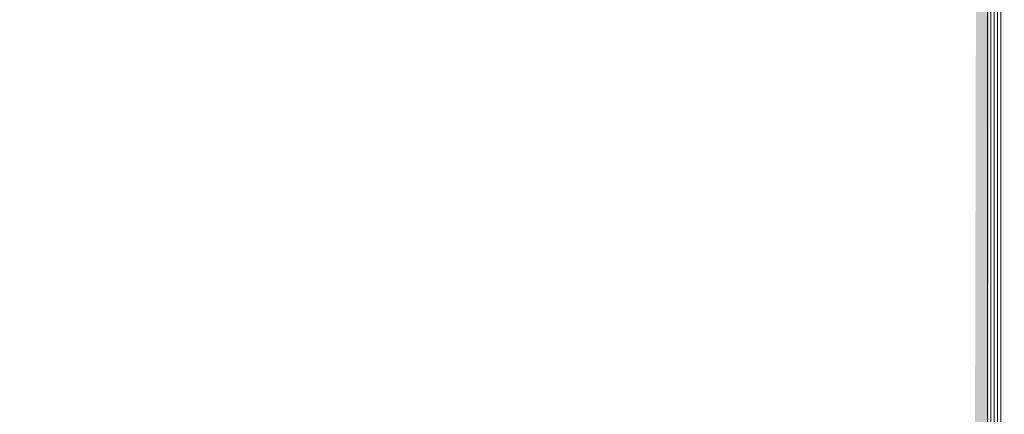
# Model space of a CAD drawing. Header units: millimetres. Extents: x -850 to 154668, y -24973 to 71030.
# Tile 71 of 212: x 56885 to 64185, y 21857 to 24783. Entities that reach past the tile are written whole.
import ezdxf

# ---------------------------------------------------------------- set-up
doc = ezdxf.new("R2010")
doc.units = ezdxf.units.MM
doc.header["$MEASUREMENT"] = 0
for name, color, linetype in [('Info Wandafwerking aanduiding', 7, 'Continuous'), ('Info Wandafwerking aanduiding Doorsnede-arcering', 7, 'Continuous'), ('New_22 NC Binnenwanden', 7, 'Continuous'), ('New_23 Vloeren', 7, 'Continuous'), ('New_34 Balustrades', 7, 'Continuous'), ('New_Z Ruimtefuncties Zone omranding', 7, 'Continuous')]:
    doc.layers.add(name, color=color, linetype=linetype)

# ---------------------------------------------------------------- blocks, each defined once
blk = doc.blocks.new('Slab_4_2', base_point=(42240, 24215))
at = {"layer": 'New_23 Vloeren', "color": 1, "linetype": 'Continuous', "lineweight": 0, "flags": 128}
blk.add_lwpolyline([(64110, 25010), (64109.9, 18020), (64209.9, 18020)], dxfattribs=at)
blk = doc.blocks.new('Wall_78_2', base_point=(64160, 25010))
at = {"layer": 'New_22 NC Binnenwanden', "color": 8, "linetype": 'Continuous', "lineweight": 0, "true_color": 0x778488, "flags": 128}
for points in [[(64060, 25010), (64059.9, 19005)], [(64159.9, 19005), (64160, 25010)]]:
    blk.add_lwpolyline(points, dxfattribs=at)
blk = doc.blocks.new('Wall_303_2', base_point=(64074.9, 25010))
at = {"layer": 'Info Wandafwerking aanduiding Doorsnede-arcering', "linetype": 'Continuous', "lineweight": 0, "true_color": 0xf913a5}
for points in [[(64059.9, 18020.1), (64074.9, 25010), (63974.9, 25009.5), (63959.9, 18020.1)], [(63959.7, 17920.1), (64059.9, 18020.1), (63959.9, 18020.1)], [(64059.9, 18020.1), (63959.7, 17920.1), (64059.7, 17920.1)]]:
    blk.add_hatch(color=220, dxfattribs=at).paths.add_polyline_path(points)
at = {"layer": 'Info Wandafwerking aanduiding', "color": 9, "linetype": 'Continuous', "lineweight": 0, "flags": 128}
blk.add_lwpolyline([(63959.7, 17920.1), (64059.7, 17920.1)], dxfattribs=at)
blk = doc.blocks.new('Railing_18_2')
at = {"layer": 'New_34 Balustrades', "color": 9, "linetype": 'Continuous', "lineweight": 0}
for p, q in [((64084.9, 25010), (64084.9, 18070.1)), ((64134.9, 18070.1), (64134.9, 25010))]:
    blk.add_line(p, q, dxfattribs=at)

msp = doc.modelspace()

# ---------------------------------------------------------------- linework, layer by layer
at = {"layer": 'New_Z Ruimtefuncties Zone omranding', "color": 41, "linetype": 'Continuous', "lineweight": 0, "true_color": 0xffdd55, "flags": 128}
msp.add_lwpolyline([(71960.3, 20054.3), (64160.1, 20054.4), (64160, 24842.4, 0.414209), (62984.6, 26210), (61360.2, 26210), (57735.2, 26210.1), (53735.2, 26210.1), (51410.2, 26210.1), (51410.1, 20204.5, -0.416687), (52525.1, 21310.1), (60760.1, 21310, -0.414214), (61860.1, 20210), (61860, 12150, -0.414214), (60770.4, 11050), (59590.2, 11050.1), (59590.2, 8950), (61910, 8950), (61909.9, 1975.4), (62210.1, 1975.4), (73359.9, 1975.2)], format="xyb", dxfattribs=at)

# ---------------------------------------------------------------- block references
at = {"layer": 'Info Wandafwerking aanduiding', "color": 1, "lineweight": 0}
msp.add_blockref('Wall_303_2', (64074.9, 25010), dxfattribs=at)
at = {"layer": 'New_22 NC Binnenwanden', "color": 8, "lineweight": 0, "true_color": 0x778488}
msp.add_blockref('Wall_78_2', (64160, 25010), dxfattribs=at)
at = {"layer": 'New_23 Vloeren', "color": 1, "linetype": 'Continuous', "lineweight": 0}
msp.add_blockref('Slab_4_2', (42240, 24215), dxfattribs=at)
at = {"layer": 'New_34 Balustrades', "color": 9, "linetype": 'Continuous', "lineweight": 0}
msp.add_blockref('Railing_18_2', (0, 0), dxfattribs=at)

doc.saveas('drawing.dxf')
